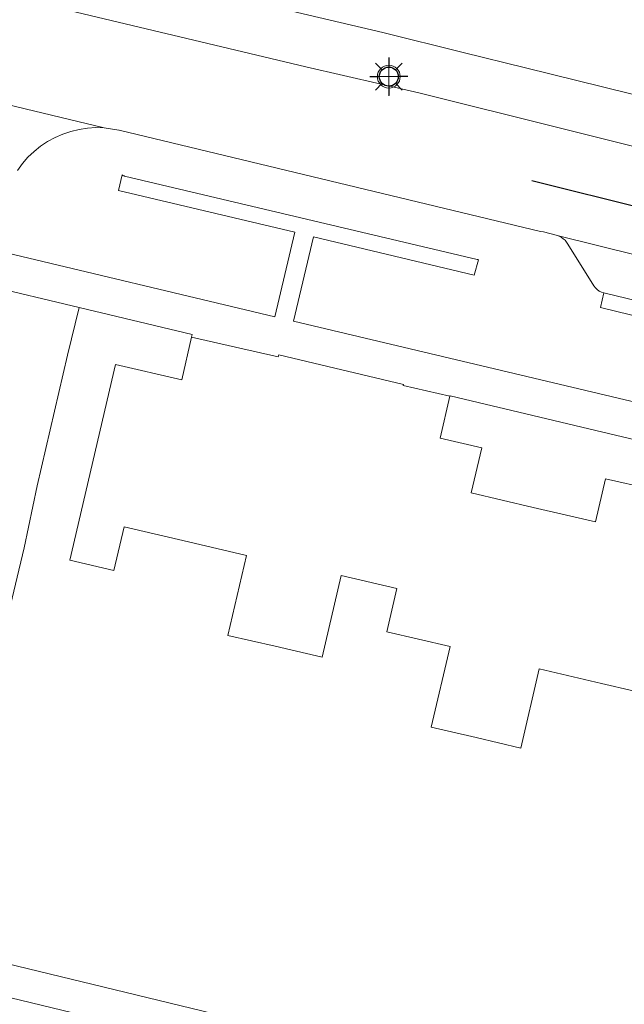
# Model space of a CAD drawing. Header units: metres. Extents: x 253535 to 254630, y 592458 to 593699.
# Tile 9 of 40: x 253633 to 253665, y 593026 to 593077. Entities that reach past the tile are written whole.
import ezdxf
from ezdxf.enums import TextEntityAlignment as Align

# ---------------------------------------------------------------- set-up
doc = ezdxf.new("R2010")
doc.units = ezdxf.units.M
for name, color, linetype in [('B-EI-OV-Mast_0_Symbool_Code', 7, 'Continuous'), ('B-EI-OV-Mast_1_Mastnummer-T', 7, 'Continuous'), ('B-EI-OV-Mast_2_Kast-en-Groep-T', 7, 'Continuous'), ('B-EI-OV-Mast_4_Overig_1-T', 7, 'Continuous'), ('B-EI-OV-Mast_5_Overig_2-T', 7, 'Continuous'), ('B-IN-LICHTMAST', 7, 'Continuous'), ('B-RI-HWA-BETON', 8, 'Continuous')]:
    doc.layers.add(name, color=color, linetype=linetype)
for name, color, linetype, lineweight in [('B-WE-OG-TERREIN_BEGROEID-GV', 254, 'Continuous', 18), ('B-WE-OG-TERREIN_ERF-GV', 254, 'Continuous', 18), ('B-WE-VH-OPENVERHARDING-GV', 254, 'Continuous', 18), ('B-WE-VH-OPENVERHARDING_STRAATBAKSTEEN-GV', 254, 'Continuous', 18), ('N-WE-IE-MEUBILAIR_WEGMEUBILAIR-S', 7, 'Continuous', 18)]:
    doc.layers.add(name, color=color, linetype=linetype, lineweight=lineweight)
doc.styles.add('ARIAL', font='arial.ttf')

# ---------------------------------------------------------------- blocks, each defined once
blk = doc.blocks.new('SIE-WEG_LICHTMAST-SO')
at = {"color": 0}
for p, q in [((0, 0), (0, 0.497)), ((-0.484, 0), (0.466, 0)), ((0, 0), (0, -0.503))]:
    blk.add_line(p, q, dxfattribs=at)
blk.add_circle((0, 0), 0.3, dxfattribs=at)
blk = doc.blocks.new('*U55')
at = {"color": 0}
for points in [[(-1.77, 1.77), (-0.88, 0.88)], [(0, 2.5), (0, 1.25)], [(0.88, 0.88), (1.77, 1.77)], [(-2.5, 0), (-1.25, 0)], [(2.5, 0), (1.25, 0)], [(-1.77, -1.77), (-0.88, -0.88)], [(0, -1.25), (0, -2.5)], [(0.88, -0.88), (1.77, -1.77)]]:
    blk.add_lwpolyline(points, dxfattribs=at)
blk.add_circle((0, 0), 1.25, dxfattribs=at)
at = {"layer": 'B-EI-OV-Mast_0_Symbool_Code', "style": 'ARIAL'}
blk.add_attdef('CODE', text='', height=1.5, dxfattribs=at).set_placement((-10, 0), align=Align.MIDDLE_CENTER)
at = {"layer": 'B-EI-OV-Mast_1_Mastnummer-T', "style": 'ARIAL'}
blk.add_attdef('MASTNR', text='', height=0.75, dxfattribs=at).set_placement((6.75, 2.25), align=Align.MIDDLE_LEFT)
at = {"layer": 'B-EI-OV-Mast_2_Kast-en-Groep-T', "style": 'ARIAL'}
for tag, p in [('KASTNR', (6.75, 1.12)), ('GROEP', (6.75, 0))]:
    blk.add_attdef(tag, text='', height=0.75, dxfattribs=at).set_placement(p, align=Align.MIDDLE_LEFT)
at = {"layer": 'B-EI-OV-Mast_4_Overig_1-T', "style": 'ARIAL'}
blk.add_attdef('OVERIG1', text='', height=0.75, dxfattribs=at).set_placement((6.75, -1.12), align=Align.MIDDLE_LEFT)
at = {"layer": 'B-EI-OV-Mast_5_Overig_2-T', "style": 'ARIAL'}
blk.add_attdef('OVERIG2', text='', height=0.75, dxfattribs=at).set_placement((6.75, -2.25), align=Align.MIDDLE_LEFT)

msp = doc.modelspace()

# ---------------------------------------------------------------- linework, layer by layer
at = {"layer": 'B-RI-HWA-BETON', "color": 252}
msp.add_line((253659.954, 593068.822), (253683.342, 593063.008), dxfattribs=at)
at = {"layer": 'B-WE-OG-TERREIN_BEGROEID-GV', "color": 252}
msp.add_lwpolyline([(253667.968, 593017.314), (253625.963, 593027.469)], dxfattribs=at)
at = {"layer": 'B-WE-OG-TERREIN_ERF-GV', "color": 252}
for points in [[(253666.93, 593041.63), (253663.601, 593042.405), (253660.338, 593043.164), (253659.37, 593039.006), (253657.019, 593039.554), (253654.667, 593040.101), (253655.654, 593044.342), (253652.334, 593045.114), (253652.862, 593047.381), (253649.931, 593048.063), (253648.934, 593043.775), (253646.457, 593044.351), (253643.98, 593044.927), (253644.957, 593049.129), (253641.914, 593049.837), (253638.521, 593050.626), (253637.989, 593048.342), (253635.677, 593048.88), (253638.066, 593059.15), (253641.562, 593058.355), (253642.07, 593060.591), (253642.104, 593060.739), (253636.162, 593062.155), (253635.543, 593059.65), (253633.946, 593052.785), (253633.276, 593049.532), (253631.518, 593042.265)], [(253671.632, 593053.706), (253655.653, 593057.512), (253655.648, 593057.491), (253655.136, 593055.291), (253657.318, 593054.783), (253656.766, 593052.41), (253660.027, 593051.651), (253663.288, 593050.893), (253663.815, 593053.157), (253666.141, 593052.616)], [(253628.28, 593028.669), (253668.406, 593018.944)]]:
    msp.add_lwpolyline(points, dxfattribs=at)
at = {"layer": 'B-WE-VH-OPENVERHARDING-GV', "color": 252}
for points in [[(253734.571, 593085.777), (253728.801, 593059.312), (253727.834, 593058.348), (253727.47, 593057.985), (253724.761, 593058.687), (253702.334, 593064.237), (253700.645, 593064.655), (253700.073, 593064.797), (253697.74, 593065.381), (253691.282, 593066.996), (253686.12, 593068.288), (253683.864, 593068.852), (253681.679, 593069.399), (253674.246, 593071.122), (253671.379, 593071.861), (253667.779, 593072.729), (253659.613, 593074.738), (253656.343, 593075.553), (253652.11, 593076.602), (253627.666, 593082.338)], [(253633.434, 593078.279), (253648.065, 593074.794), (253654.013, 593073.43), (253668.968, 593069.69), (253670.773, 593069.239), (253681.842, 593066.556), (253683.268, 593066.21), (253686.549, 593065.415), (253687.077, 593065.284), (253688.531, 593064.924), (253701.498, 593061.712), (253718.99, 593057.385), (253725.107, 593055.837)], [(253632.913, 593069.352), (253633.176, 593069.709), (253633.469, 593070.042), (253633.79, 593070.348), (253634.136, 593070.624), (253634.506, 593070.87), (253634.895, 593071.082), (253635.302, 593071.26), (253635.722, 593071.401), (253636.153, 593071.505), (253636.592, 593071.571), (253637.034, 593071.599), (253637.478, 593071.588), (253623.179, 593075.014)], [(253667.89, 593056.583), (253647.426, 593061.428), (253648.475, 593065.87), (253656.91, 593063.856), (253657.151, 593064.661), (253657.137, 593064.663), (253657.123, 593064.665), (253657.11, 593064.668), (253657.096, 593064.67), (253657.082, 593064.673), (253638.55, 593069.056), (253638.52, 593069.063), (253638.492, 593069.073), (253638.464, 593069.086), (253638.438, 593069.101), (253638.414, 593069.119), (253638.22, 593068.299), (253647.495, 593066.104), (253646.435, 593061.664), (253631.597, 593065.204)], [(253680.28, 593061.228), (253661.274, 593065.936), (253661.391, 593065.893), (253661.502, 593065.836), (253661.603, 593065.765), (253661.695, 593065.681), (253661.775, 593065.585), (253661.842, 593065.478), (253663.215, 593063.293), (253663.292, 593063.186), (253663.385, 593063.093), (253663.492, 593063.016), (253663.61, 593062.958), (253663.735, 593062.918), (253677.007, 593059.703)], [(253631.155, 593063.347), (253636.162, 593062.155), (253642.104, 593060.739), (253642.07, 593060.591), (253644.376, 593060.067), (253646.623, 593059.556), (253646.646, 593059.657), (253653.199, 593058.097), (253653.188, 593058.05), (253655.648, 593057.491), (253655.653, 593057.512), (253671.632, 593053.706)], [(253677.007, 593059.703), (253663.735, 593062.918), (253663.553, 593062.145), (253668.94, 593060.842)]]:
    msp.add_lwpolyline(points, dxfattribs=at)
msp.add_lwpolyline([(253631.518, 593042.265), (253626.91, 593043.398), (253626.789, 593043.406), (253626.671, 593043.382), (253626.564, 593043.327), (253626.474, 593043.246), (253626.409, 593043.144), (253626.374, 593043.029), (253626.088, 593041.796), (253629.264, 593041.088), (253625.963, 593027.469), (253667.968, 593017.314), (253670.047, 593016.811), (253670.497, 593018.474), (253668.406, 593018.944), (253628.28, 593028.669)], close=True, dxfattribs=at)
at = {"layer": 'B-WE-VH-OPENVERHARDING_STRAATBAKSTEEN-GV', "color": 252}
msp.add_lwpolyline([(253597.349, 593081.216), (253623.06, 593075.046), (253623.179, 593075.014), (253637.478, 593071.588), (253638.242, 593071.464), (253638.258, 593071.462), (253660.404, 593066.15), (253660.56, 593066.121), (253661.226, 593065.948), (253661.274, 593065.936), (253680.28, 593061.228), (253680.526, 593061.167), (253681.842, 593066.556), (253670.773, 593069.239), (253668.968, 593069.69), (253654.013, 593073.43), (253648.065, 593074.794), (253633.434, 593078.279)], dxfattribs=at)

# ---------------------------------------------------------------- block references
at = {"layer": 'B-IN-LICHTMAST', "color": 252, "xscale": 0.4, "yscale": 0.4, "zscale": 0.4}
msp.add_blockref('*U55', (253652.433, 593074.281, -0.613), dxfattribs=at)
at = {"layer": 'N-WE-IE-MEUBILAIR_WEGMEUBILAIR-S', "color": 252, "xscale": 2, "yscale": 2, "zscale": 2}
msp.add_blockref('SIE-WEG_LICHTMAST-SO', (253652.433, 593074.281, -0.613), dxfattribs=at)

doc.saveas('drawing.dxf')
